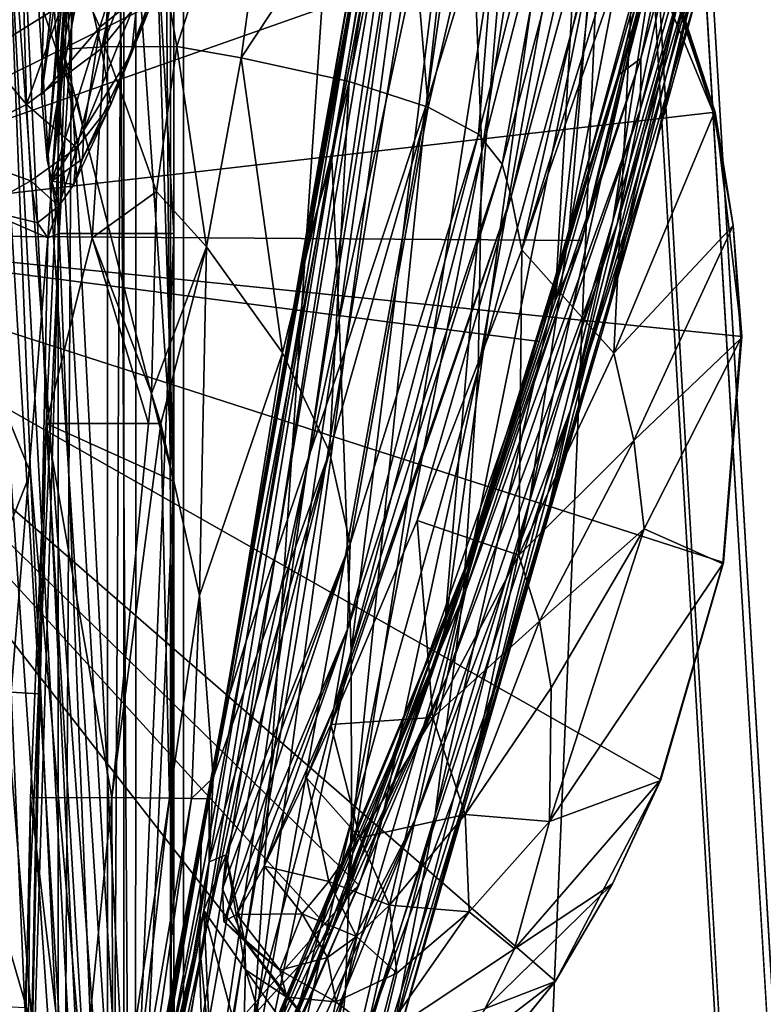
# Model space of a CAD drawing. Header units: metres. Extents: x -904 to 0, y -908 to 0.
# Tile 46 of 161: x -60 to -20, y -772 to -720. Entities that reach past the tile are written whole.
import ezdxf

# ---------------------------------------------------------------- set-up
doc = ezdxf.new("R2010")
doc.units = ezdxf.units.M

msp = doc.modelspace()

# ---------------------------------------------------------------- linework, layer by layer
at = {"layer": 'None012'}
for points in [[(-51.518902, -163.519562, 2063.059814), (-51.518902, -836.377136, 2063.059814), (-4.519207, -133.377289, 2063.059814)], [(-51.518902, -836.377136, 2063.059814), (-34.448139, -844.306091, 2063.059814), (-4.519207, -133.377289, 2063.059814)], [(-34.448139, -844.306091, 163.059708), (-51.518902, -836.377136, 163.059708), (-4.519207, -133.377289, 163.059708)], [(-4.519207, -133.377289, 163.059708), (-51.518902, -836.377136, 163.059708), (-51.518902, -163.519562, 163.059708)], [(-4.519207, -133.377289, 2063.059814), (-34.448139, -844.306091, 2063.059814), (-4.519207, -887.377258, 2063.059814)], [(-4.519207, -887.377258, 163.059708), (-34.448139, -844.306091, 163.059708), (-4.519207, -133.377289, 163.059708)], [(-51.518902, -836.377136, 163.059708), (-51.518902, -495.105316, 182.490662), (-51.518902, -163.519562, 163.059708)], [(-51.518902, -529.971802, 2043.136353), (-51.518902, -836.377136, 2063.059814), (-51.518902, -163.519562, 2063.059814)], [(-51.518902, -578.441589, 184.0103), (-51.518902, -495.105316, 182.490662), (-51.518902, -836.377136, 163.059708)], [(-51.518902, -529.971802, 2043.136353), (-51.518902, -597.166199, 2041.009888), (-51.518902, -836.377136, 2063.059814)], [(-51.518902, -661.575134, 188.995483), (-51.518902, -578.441589, 184.0103), (-51.518902, -836.377136, 163.059708)], [(-51.518902, -597.166199, 2041.009888), (-51.518902, -664.251099, 2036.626343), (-51.518902, -836.377136, 2063.059814)], [(-51.518902, -744.290833, 197.420395), (-55.83897, -681.618652, 190.718948), (-54.783512, -641.746704, 187.491394)], [(-51.518902, -661.575134, 188.995483), (-51.518902, -744.290833, 197.420395), (-54.783512, -641.746704, 187.491394)], [(-51.518902, -836.377136, 163.059708), (-51.518902, -744.290833, 197.420395), (-51.518902, -661.575134, 188.995483)], [(-57.60709, -731.150818, 2029.990601), (-51.518902, -731.150818, 2029.990601), (-55.400169, -663.634277, 2036.677002)], [(-55.400169, -663.634277, 2036.677002), (-55.578587, -697.691467, 2007.034302), (-57.60709, -731.150818, 2029.990601)], [(-51.518902, -731.150818, 2029.990601), (-51.518902, -664.251099, 2036.626343), (-55.400169, -663.634277, 2036.677002)], [(-51.518902, -836.377136, 2063.059814), (-51.518902, -664.251099, 2036.626343), (-51.518902, -731.150818, 2029.990601)], [(-33.62944, -683.46228, 1459.154785), (-38.148144, -724.344116, 1512.607178), (-30.095175, -668.518799, 1459.153564)], [(-38.148144, -724.344116, 1512.607178), (-33.535603, -709.313354, 1512.606567), (-30.095175, -668.518799, 1459.153564)], [(-76.997208, -731.187134, 1566.519531), (-88.528107, -673.957581, 1566.821411), (-20.886278, -696.225769, 1565.050171)], [(-88.527664, -673.95752, 619.824524), (-26.577866, -713.177856, 618.202332), (-77.053406, -730.96405, 619.524048)], [(-28.88731, -692.376892, 1512.584473), (-31.304676, -734.720276, 1563.336548), (-24.490536, -673.678894, 1512.541138)], [(-31.304676, -734.720276, 1563.336548), (-25.678234, -714.861511, 1563.003662), (-24.490536, -673.678894, 1512.541138)], [(-88.498238, -674.15155, 658.996399), (-77.029442, -731.059204, 659.296692), (-23.331985, -704.470459, 660.70282)], [(-57.403637, -721.380188, 194.737793), (-54.145138, -705.291626, 210.92009), (-55.83897, -681.618652, 190.718948)], [(-57.403637, -721.380188, 194.737793), (-55.83897, -681.618652, 190.718948), (-51.518902, -744.290833, 197.420395)], [(-36.986275, -696.855286, 1459.123901), (-42.440201, -737.342468, 1512.586548), (-33.62944, -683.46228, 1459.154785)], [(-42.440201, -737.342468, 1512.586548), (-38.148144, -724.344116, 1512.607178), (-33.62944, -683.46228, 1459.154785)], [(-36.068771, -704.484314, 1404.051758), (-29.308687, -689.126953, 1348.401611), (-35.193039, -726.781372, 1403.604004)], [(-29.308687, -689.126953, 1348.401611), (-29.020359, -702.678406, 1348.186768), (-35.193039, -726.781372, 1403.604004)], [(-33.535603, -709.313354, 1512.606567), (-37.204323, -752.493896, 1563.672852), (-28.88731, -692.376892, 1512.584473)], [(-37.204323, -752.493896, 1563.672852), (-31.304676, -734.720276, 1563.336548), (-28.88731, -692.376892, 1512.584473)], [(-25.678234, -714.861511, 1563.003662), (-29.892569, -731.531494, 1565.286011), (-20.708534, -693.430725, 1562.694214)], [(-29.892569, -731.531494, 1565.286011), (-20.886278, -696.225769, 1565.050171), (-20.708534, -693.430725, 1562.694214)], [(-39.215237, -703.207214, 1423.538208), (-36.884892, -693.995911, 1404.223511), (-43.142933, -727.233459, 1458.837891)], [(-43.142933, -727.233459, 1458.837891), (-36.884892, -693.995911, 1404.223511), (-42.75631, -735.71936, 1458.678223)], [(-36.884892, -693.995911, 1404.223511), (-36.068771, -704.484314, 1404.051758), (-42.75631, -735.71936, 1458.678223)], [(-19.262369, -698.522888, 894.465759), (-19.520897, -695.157715, 778.78241), (-26.793949, -724.541626, 894.239502)], [(-19.520897, -695.157715, 778.78241), (-26.764545, -721.872375, 778.500488), (-26.793949, -724.541626, 894.239502)], [(-19.520897, -695.157715, 778.78241), (-21.434231, -696.143738, 663.104126), (-26.764545, -721.872375, 778.500488)], [(-76.997208, -731.187134, 1566.519531), (-20.886278, -696.225769, 1565.050171), (-29.892569, -731.531494, 1565.286011)], [(-21.434231, -696.143738, 663.104126), (-27.96986, -722.749817, 662.703613), (-26.764545, -721.872375, 778.500488)], [(-23.331985, -704.470459, 660.70282), (-27.96986, -722.749817, 662.703613), (-21.434231, -696.143738, 663.104126)], [(-18.581131, -696.160217, 1122.283569), (-23.777691, -718.442444, 1122.279907), (-26.033506, -726.610046, 1178.83667)], [(-18.581131, -696.160217, 1122.283569), (-26.033506, -726.610046, 1178.83667), (-21.217928, -705.889404, 1178.895874)], [(-38.531601, -702.94281, 1459.096313), (-44.380733, -743.043213, 1512.568237), (-36.986275, -696.855286, 1459.123901)], [(-44.380733, -743.043213, 1512.568237), (-42.440201, -737.342468, 1512.586548), (-36.986275, -696.855286, 1459.123901)], [(-29.399622, -716.663574, 1347.94104), (-24.142555, -697.187012, 1291.984741), (-30.570456, -730.940247, 1347.664185)], [(-24.142555, -697.187012, 1291.984741), (-25.648447, -713.714783, 1291.777588), (-30.570456, -730.940247, 1347.664185)], [(-55.578587, -697.691467, 2007.034302), (-57.99292, -728.37738, 2014.920044), (-57.60709, -731.150818, 2029.990601)], [(-55.578587, -697.691467, 2007.034302), (-57.059845, -714.590942, 2005.293335), (-57.99292, -728.37738, 2014.920044)], [(-28.254837, -730.477783, 1291.547119), (-21.403553, -698.492004, 1235.492798), (-24.438828, -717.313782, 1235.355225)], [(-25.648447, -713.714783, 1291.777588), (-21.403553, -698.492004, 1235.492798), (-28.254837, -730.477783, 1291.547119)], [(-20.654509, -706.12738, 1008.789124), (-19.262369, -698.522888, 894.465759), (-28.021839, -730.638184, 1008.72583)], [(-19.262369, -698.522888, 894.465759), (-26.793949, -724.541626, 894.239502), (-28.021839, -730.638184, 1008.72583)], [(-44.039238, -728.673157, 1467.920044), (-38.795605, -698.84845, 1423.911377), (-38.556751, -699.795166, 1423.701904)], [(-44.039238, -728.673157, 1467.920044), (-43.90015, -727.775391, 1467.920044), (-38.795605, -698.84845, 1423.911377)], [(-38.795605, -698.84845, 1423.911377), (-43.90015, -727.775391, 1467.920044), (-42.299156, -718.66095, 1458.965454)], [(-44.178352, -729.571106, 1467.920044), (-38.556751, -699.795166, 1423.701904), (-38.557365, -700.985901, 1423.668579)], [(-44.178352, -729.571106, 1467.920044), (-44.039238, -728.673157, 1467.920044), (-38.556751, -699.795166, 1423.701904)], [(-44.205406, -729.745789, 1467.920044), (-38.557365, -700.985901, 1423.668579), (-38.810413, -702.180481, 1423.635254)], [(-44.205406, -729.745789, 1467.920044), (-44.178352, -729.571106, 1467.920044), (-38.557365, -700.985901, 1423.668579)], [(-26.149628, -701.7052, 511.877228), (-33.640701, -729.200989, 512.541016), (-33.083157, -732.018921, 587.658936)], [(-26.149628, -701.7052, 511.877228), (-27.549217, -702.610352, 460.318451), (-33.640701, -729.200989, 512.541016)], [(-23.630043, -701.796692, 615.846619), (-26.149628, -701.7052, 511.877228), (-33.083157, -732.018921, 587.658936)], [(-45.222408, -702.014771, 258.998566), (-54.145138, -705.291626, 210.92009), (-51.371399, -721.239075, 235.320496)], [(-51.371399, -721.239075, 235.320496), (-47.949226, -721.83783, 259.881287), (-45.222408, -702.014771, 258.998566)], [(-45.222408, -702.014771, 258.998566), (-47.949226, -721.83783, 259.881287), (-39.349033, -708.81012, 308.665802)], [(-44.307446, -730.470581, 1467.920044), (-38.810413, -702.180481, 1423.635254), (-39.215237, -703.207214, 1423.538208)], [(-44.307446, -730.470581, 1467.920044), (-44.205406, -729.745789, 1467.920044), (-38.810413, -702.180481, 1423.635254)], [(-33.083157, -732.018921, 587.658936), (-27.067425, -714.677795, 616.049927), (-23.630043, -701.796692, 615.846619)], [(-35.193039, -726.781372, 1403.604004), (-29.020359, -702.678406, 1348.186768), (-35.38895, -738.380615, 1403.328003)], [(-29.020359, -702.678406, 1348.186768), (-29.399622, -716.663574, 1347.94104), (-35.38895, -738.380615, 1403.328003)], [(-29.861811, -704.122803, 409.199371), (-34.126652, -727.471313, 461.192139), (-27.549217, -702.610352, 460.318451)], [(-27.549217, -702.610352, 460.318451), (-34.126652, -727.471313, 461.192139), (-33.640701, -729.200989, 512.541016)], [(-39.954979, -708.609924, 1459.060791), (-46.141464, -748.19281, 1512.544556), (-38.531601, -702.94281, 1459.096313)], [(-46.141464, -748.19281, 1512.544556), (-44.380733, -743.043213, 1512.568237), (-38.531601, -702.94281, 1459.096313)], [(-44.353867, -731.377563, 1467.920044), (-39.215237, -703.207214, 1423.538208), (-43.142933, -727.233459, 1458.837891)], [(-44.353867, -731.377563, 1467.920044), (-44.307446, -730.470581, 1467.920044), (-39.215237, -703.207214, 1423.538208)], [(-29.861811, -704.122803, 409.199371), (-33.794552, -706.202454, 358.617523), (-35.369102, -725.89624, 410.180298)], [(-35.369102, -725.89624, 410.180298), (-34.126652, -727.471313, 461.192139), (-29.861811, -704.122803, 409.199371)], [(-23.331985, -704.470459, 660.70282), (-77.029442, -731.059204, 659.296692), (-32.151726, -736.880066, 660.471863)], [(-42.75631, -735.71936, 1458.678223), (-36.068771, -704.484314, 1404.051758), (-42.118557, -753.309204, 1458.262085)], [(-36.068771, -704.484314, 1404.051758), (-35.193039, -726.781372, 1403.604004), (-42.118557, -753.309204, 1458.262085)], [(-23.331985, -704.470459, 660.70282), (-32.151726, -736.880066, 660.471863), (-27.96986, -722.749817, 662.703613)], [(-57.403637, -721.380188, 194.737793), (-55.182976, -721.250732, 210.92009), (-54.145138, -705.291626, 210.92009)], [(-54.145138, -705.291626, 210.92009), (-55.182976, -721.250732, 210.92009), (-51.371399, -721.239075, 235.320496)], [(-21.217928, -705.889404, 1178.895874), (-26.033506, -726.610046, 1178.83667), (-28.771908, -736.210815, 1235.203735)], [(-21.217928, -705.889404, 1178.895874), (-28.771908, -736.210815, 1235.203735), (-24.438828, -717.313782, 1235.355225)], [(-38.037949, -724.447815, 359.575378), (-33.794552, -706.202454, 358.617523), (-39.349033, -708.81012, 308.665802)], [(-33.794552, -706.202454, 358.617523), (-38.037949, -724.447815, 359.575378), (-35.369102, -725.89624, 410.180298)], [(-23.777691, -718.442444, 1122.279907), (-20.654509, -706.12738, 1008.789124), (-30.516544, -740.563293, 1122.275757)], [(-20.654509, -706.12738, 1008.789124), (-28.021839, -730.638184, 1008.72583), (-30.516544, -740.563293, 1122.275757)], [(-39.349033, -708.81012, 308.665802), (-47.949226, -721.83783, 259.881287), (-42.226002, -723.100098, 309.453125)], [(-41.233089, -713.845764, 1459.01709), (-47.692192, -752.776917, 1512.515503), (-39.954979, -708.609924, 1459.060791)], [(-39.954979, -708.609924, 1459.060791), (-47.692192, -752.776917, 1512.515503), (-46.141464, -748.19281, 1512.544556)], [(-38.037949, -724.447815, 359.575378), (-39.349033, -708.81012, 308.665802), (-42.226002, -723.100098, 309.453125)], [(-38.148144, -724.344116, 1512.607178), (-42.403435, -766.37677, 1563.961304), (-33.535603, -709.313354, 1512.606567)], [(-42.403435, -766.37677, 1563.961304), (-37.204323, -752.493896, 1563.672852), (-33.535603, -709.313354, 1512.606567)], [(-53.829269, -713.966919, 1811.826294), (-55.360832, -721.352478, 1862.026611), (-51.458565, -711.302734, 1811.033813)], [(-51.458565, -711.302734, 1811.033813), (-55.360832, -721.352478, 1862.026611), (-52.340107, -717.587769, 1860.611694)], [(-26.577866, -713.177856, 618.202332), (-22.823589, -724.715698, 618.104004), (-77.053406, -730.96405, 619.524048)], [(-62.731968, -720.253479, 1814.156494), (-59.491554, -718.46582, 1813.386963), (-63.994419, -713.131104, 1762.505005)], [(-52.340107, -717.587769, 1860.611694), (-53.764977, -721.612, 1910.543823), (-50.386955, -713.189941, 1859.168823)], [(-50.386955, -713.189941, 1859.168823), (-53.764977, -721.612, 1910.543823), (-53.442028, -718.605469, 1909.440796)], [(-22.823589, -724.715698, 618.104004), (-26.577866, -713.177856, 618.202332), (-26.664059, -713.441772, 617.823425)], [(-30.570456, -730.940247, 1347.664185), (-25.648447, -713.714783, 1291.777588), (-32.66737, -745.377441, 1347.356445)], [(-25.648447, -713.714783, 1291.777588), (-28.254837, -730.477783, 1291.547119), (-32.66737, -745.377441, 1347.356445)], [(-22.895184, -724.810303, 617.819153), (-26.664059, -713.441772, 617.823425), (-27.067425, -714.677795, 616.049927)], [(-22.823589, -724.715698, 618.104004), (-26.664059, -713.441772, 617.823425), (-22.895184, -724.810303, 617.819153)], [(-58.433868, -719.361328, 1951.508789), (-58.54557, -723.802734, 1977.68103), (-57.457684, -714.024414, 1952.063965)], [(-57.457684, -714.024414, 1952.063965), (-58.54557, -723.802734, 1977.68103), (-57.214081, -714.495117, 1978.686646)], [(-53.829269, -713.966919, 1811.826294), (-56.515072, -716.362915, 1812.610352), (-55.360832, -721.352478, 1862.026611)], [(-42.299156, -718.66095, 1458.965454), (-48.948143, -756.808167, 1512.481201), (-41.233089, -713.845764, 1459.01709)], [(-41.233089, -713.845764, 1459.01709), (-48.948143, -756.808167, 1512.481201), (-47.692192, -752.776917, 1512.515503)], [(-58.54557, -723.802734, 1977.68103), (-58.235283, -727.247131, 2004.019043), (-57.214081, -714.495117, 1978.686646)], [(-57.214081, -714.495117, 1978.686646), (-58.235283, -727.247131, 2004.019043), (-57.059845, -714.590942, 2005.293335)], [(-57.059845, -714.590942, 2005.293335), (-58.235283, -727.247131, 2004.019043), (-57.99292, -728.37738, 2014.920044)], [(-27.067425, -714.677795, 616.049927), (-33.083157, -732.018921, 587.658936), (-28.207584, -737.50769, 591.697083)], [(-22.895184, -724.810303, 617.819153), (-27.067425, -714.677795, 616.049927), (-28.207584, -737.50769, 591.697083)], [(-29.892569, -731.531494, 1565.286011), (-25.678234, -714.861511, 1563.003662), (-31.304676, -734.720276, 1563.336548)], [(-56.49683, -717.849731, 1933.832886), (-53.926888, -715.437866, 1908.31665), (-55.445381, -720.20459, 1934.729492)], [(-55.445381, -720.20459, 1934.729492), (-53.926888, -715.437866, 1908.31665), (-53.442028, -718.605469, 1909.440796)], [(-59.325039, -724.314514, 1863.41687), (-56.515072, -716.362915, 1812.610352), (-59.491554, -718.46582, 1813.386963)], [(-56.515072, -716.362915, 1812.610352), (-59.325039, -724.314514, 1863.41687), (-55.360832, -721.352478, 1862.026611)], [(-35.38895, -738.380615, 1403.328003), (-29.399622, -716.663574, 1347.94104), (-36.167118, -750.144226, 1403.017212)], [(-29.399622, -716.663574, 1347.94104), (-30.570456, -730.940247, 1347.664185), (-36.167118, -750.144226, 1403.017212)], [(-32.002575, -747.283875, 1291.293457), (-28.254837, -730.477783, 1291.547119), (-24.438828, -717.313782, 1235.355225)], [(-24.438828, -717.313782, 1235.355225), (-28.771908, -736.210815, 1235.203735), (-32.002575, -747.283875, 1291.293457)], [(-57.38763, -722.475403, 1960.707153), (-58.433868, -719.361328, 1951.508789), (-56.49683, -717.849731, 1933.832886)], [(-57.38763, -722.475403, 1960.707153), (-56.49683, -717.849731, 1933.832886), (-55.445381, -720.20459, 1934.729492)], [(-55.360832, -721.352478, 1862.026611), (-54.860771, -724.32251, 1911.626465), (-52.340107, -717.587769, 1860.611694)], [(-52.340107, -717.587769, 1860.611694), (-54.860771, -724.32251, 1911.626465), (-53.764977, -721.612, 1910.543823)], [(-62.731968, -720.253479, 1814.156494), (-59.325039, -724.314514, 1863.41687), (-59.491554, -718.46582, 1813.386963)], [(-23.777691, -718.442444, 1122.279907), (-30.516544, -740.563293, 1122.275757), (-26.033506, -726.610046, 1178.83667)], [(-53.764977, -721.612, 1910.543823), (-56.301331, -725.675842, 1961.934692), (-53.442028, -718.605469, 1909.440796)], [(-53.442028, -718.605469, 1909.440796), (-56.301331, -725.675842, 1961.934692), (-55.445381, -720.20459, 1934.729492)], [(-43.90015, -727.775391, 1467.920044), (-48.948143, -756.808167, 1512.481201), (-42.299156, -718.66095, 1458.965454)], [(-58.54557, -723.802734, 1977.68103), (-58.433868, -719.361328, 1951.508789), (-57.38763, -722.475403, 1960.707153)], [(-62.731968, -720.253479, 1814.156494), (-63.9198, -726.630066, 1868.650635), (-59.325039, -724.314514, 1863.41687)], [(-55.445381, -720.20459, 1934.729492), (-56.640629, -724.08136, 1961.326172), (-57.38763, -722.475403, 1960.707153)], [(-56.301331, -725.675842, 1961.934692), (-56.640629, -724.08136, 1961.326172), (-55.445381, -720.20459, 1934.729492)], [(-55.360832, -721.352478, 1862.026611), (-59.325039, -724.314514, 1863.41687), (-56.668278, -726.610962, 1912.690674)], [(-58.293789, -741.228821, 197.045486), (-55.857307, -731.377563, 210.92009), (-57.403637, -721.380188, 194.737793)], [(-51.518902, -744.290833, 197.420395), (-58.293789, -741.228821, 197.045486), (-57.403637, -721.380188, 194.737793)], [(-55.857307, -731.377563, 210.92009), (-55.182976, -721.250732, 210.92009), (-57.403637, -721.380188, 194.737793)], [(-55.360832, -721.352478, 1862.026611), (-56.668278, -726.610962, 1912.690674), (-54.860771, -724.32251, 1911.626465)], [(-56.36594, -727.189758, 1962.532471), (-56.301331, -725.675842, 1961.934692), (-53.764977, -721.612, 1910.543823)], [(-54.860771, -724.32251, 1911.626465), (-56.36594, -727.189758, 1962.532471), (-53.764977, -721.612, 1910.543823)], [(-55.182976, -721.250732, 210.92009), (-55.857307, -731.377563, 210.92009), (-52.433849, -728.928162, 235.594666)], [(-51.371399, -721.239075, 235.320496), (-55.182976, -721.250732, 210.92009), (-52.433849, -728.928162, 235.594666)], [(-52.433849, -728.928162, 235.594666), (-49.796844, -731.868591, 260.392914), (-51.371399, -721.239075, 235.320496)], [(-49.796844, -731.868591, 260.392914), (-47.949226, -721.83783, 259.881287), (-51.371399, -721.239075, 235.320496)], [(-47.949226, -721.83783, 259.881287), (-49.796844, -731.868591, 260.392914), (-45.75605, -737.480286, 310.319244)], [(-47.949226, -721.83783, 259.881287), (-45.75605, -737.480286, 310.319244), (-42.226002, -723.100098, 309.453125)], [(-26.793949, -724.541626, 894.239502), (-26.764545, -721.872375, 778.500488), (-36.043053, -750.065002, 893.994568)], [(-26.764545, -721.872375, 778.500488), (-35.719692, -748.137146, 778.19519), (-36.043053, -750.065002, 893.994568)], [(-26.764545, -721.872375, 778.500488), (-27.96986, -722.749817, 662.703613), (-35.719692, -748.137146, 778.19519)], [(-58.235283, -727.247131, 2004.019043), (-58.54557, -723.802734, 1977.68103), (-57.38763, -722.475403, 1960.707153)], [(-57.38763, -722.475403, 1960.707153), (-57.99292, -728.37738, 2014.920044), (-58.235283, -727.247131, 2004.019043)], [(-56.640629, -724.08136, 1961.326172), (-57.99292, -728.37738, 2014.920044), (-57.38763, -722.475403, 1960.707153)], [(-42.226002, -723.100098, 309.453125), (-45.75605, -737.480286, 310.319244), (-43.266453, -742.725403, 360.628571)], [(-43.266453, -742.725403, 360.628571), (-38.037949, -724.447815, 359.575378), (-42.226002, -723.100098, 309.453125)], [(-27.96986, -722.749817, 662.703613), (-36.128426, -749.013123, 662.231018), (-35.719692, -748.137146, 778.19519)], [(-32.151726, -736.880066, 660.471863), (-36.128426, -749.013123, 662.231018), (-27.96986, -722.749817, 662.703613)], [(-56.301331, -725.675842, 1961.934692), (-57.99292, -728.37738, 2014.920044), (-56.640629, -724.08136, 1961.326172)], [(-77.053406, -730.96405, 619.524048), (-22.823589, -724.715698, 618.104004), (-21.415346, -736.621765, 618.067139)], [(-63.9198, -726.630066, 1868.650635), (-59.104771, -728.364319, 1913.738281), (-59.325039, -724.314514, 1863.41687)], [(-59.325039, -724.314514, 1863.41687), (-59.104771, -728.364319, 1913.738281), (-56.668278, -726.610962, 1912.690674)], [(-56.668278, -726.610962, 1912.690674), (-56.816967, -728.555664, 1963.120239), (-54.860771, -724.32251, 1911.626465)], [(-54.860771, -724.32251, 1911.626465), (-56.816967, -728.555664, 1963.120239), (-56.36594, -727.189758, 1962.532471)], [(-42.440201, -737.342468, 1512.586548), (-48.161568, -780.30249, 1564.273438), (-38.148144, -724.344116, 1512.607178)], [(-48.161568, -780.30249, 1564.273438), (-42.403435, -766.37677, 1563.961304), (-38.148144, -724.344116, 1512.607178)], [(-38.037949, -724.447815, 359.575378), (-43.266453, -742.725403, 360.628571), (-42.184574, -747.606567, 411.25824)], [(-35.369102, -725.89624, 410.180298), (-38.037949, -724.447815, 359.575378), (-42.184574, -747.606567, 411.25824)], [(-28.021839, -730.638184, 1008.72583), (-26.793949, -724.541626, 894.239502), (-37.030994, -754.654114, 1008.65741)], [(-26.793949, -724.541626, 894.239502), (-36.043053, -750.065002, 893.994568), (-37.030994, -754.654114, 1008.65741)], [(-21.880964, -730.727539, 617.813843), (-22.823589, -724.715698, 618.104004), (-22.895184, -724.810303, 617.819153)], [(-21.415346, -736.621765, 618.067139), (-22.823589, -724.715698, 618.104004), (-21.880964, -730.727539, 617.813843)], [(-22.895184, -724.810303, 617.819153), (-28.207584, -737.50769, 591.697083), (-21.880964, -730.727539, 617.813843)], [(-57.99292, -728.37738, 2014.920044), (-56.301331, -725.675842, 1961.934692), (-56.36594, -727.189758, 1962.532471)], [(-42.184574, -747.606567, 411.25824), (-42.3181, -752.13501, 462.151733), (-35.369102, -725.89624, 410.180298)], [(-42.3181, -752.13501, 462.151733), (-34.126652, -727.471313, 461.192139), (-35.369102, -725.89624, 410.180298)], [(-63.9198, -726.630066, 1868.650635), (-61.766499, -729.845825, 1922.515991), (-59.104771, -728.364319, 1913.738281)], [(-59.104771, -728.364319, 1913.738281), (-57.623852, -729.710571, 1963.698608), (-56.668278, -726.610962, 1912.690674)], [(-56.668278, -726.610962, 1912.690674), (-57.623852, -729.710571, 1963.698608), (-56.816967, -728.555664, 1963.120239)], [(-42.118557, -753.309204, 1458.262085), (-35.193039, -726.781372, 1403.604004), (-42.099602, -762.271667, 1458.005737)], [(-35.193039, -726.781372, 1403.604004), (-35.38895, -738.380615, 1403.328003), (-42.099602, -762.271667, 1458.005737)], [(-26.033506, -726.610046, 1178.83667), (-30.516544, -740.563293, 1122.275757), (-34.397087, -754.94989, 1235.038208)], [(-26.033506, -726.610046, 1178.83667), (-34.397087, -754.94989, 1235.038208), (-28.771908, -736.210815, 1235.203735)], [(-56.816967, -728.555664, 1963.120239), (-57.99292, -728.37738, 2014.920044), (-56.36594, -727.189758, 1962.532471)], [(-50.06657, -763.456238, 1512.396606), (-43.142933, -727.233459, 1458.837891), (-50.159603, -769.724976, 1512.290527)], [(-43.142933, -727.233459, 1458.837891), (-42.75631, -735.71936, 1458.678223), (-50.159603, -769.724976, 1512.290527)], [(-44.353867, -731.377563, 1467.920044), (-43.142933, -727.233459, 1458.837891), (-50.06657, -763.456238, 1512.396606)], [(-43.90015, -727.775391, 1467.920044), (-44.039238, -728.673157, 1467.920044), (-48.948143, -756.808167, 1512.481201)], [(-34.126652, -727.471313, 461.192139), (-43.040825, -756.325439, 513.269653), (-33.640701, -729.200989, 512.541016)], [(-34.126652, -727.471313, 461.192139), (-42.3181, -752.13501, 462.151733), (-43.040825, -756.325439, 513.269653)], [(-61.766499, -729.845825, 1922.515991), (-58.745232, -730.597961, 1964.268799), (-59.104771, -728.364319, 1913.738281)], [(-59.104771, -728.364319, 1913.738281), (-58.745232, -730.597961, 1964.268799), (-57.623852, -729.710571, 1963.698608)], [(-57.60709, -731.150818, 2029.990601), (-57.99292, -728.37738, 2014.920044), (-58.197758, -731.377319, 2014.920044)], [(-57.623852, -729.710571, 1963.698608), (-58.197758, -731.377319, 2014.920044), (-57.99292, -728.37738, 2014.920044)], [(-57.623852, -729.710571, 1963.698608), (-57.99292, -728.37738, 2014.920044), (-56.816967, -728.555664, 1963.120239)], [(-52.433849, -728.928162, 235.594666), (-55.857307, -731.377563, 210.92009), (-52.709721, -739.642578, 249.075043)], [(-52.433849, -728.928162, 235.594666), (-52.709721, -739.642578, 249.075043), (-49.796844, -731.868591, 260.392914)], [(-44.039238, -728.673157, 1467.920044), (-50.06657, -763.456238, 1512.396606), (-48.948143, -756.808167, 1512.481201)], [(-44.039238, -728.673157, 1467.920044), (-44.178352, -729.571106, 1467.920044), (-50.06657, -763.456238, 1512.396606)], [(-33.640701, -729.200989, 512.541016), (-43.209621, -757.200012, 524.541809), (-38.620548, -746.376648, 556.881104)], [(-33.640701, -729.200989, 512.541016), (-43.040825, -756.325439, 513.269653), (-43.209621, -757.200012, 524.541809)], [(-33.083157, -732.018921, 587.658936), (-33.640701, -729.200989, 512.541016), (-38.620548, -746.376648, 556.881104)], [(-58.197758, -731.377319, 2014.920044), (-61.766499, -729.845825, 1922.515991), (-60.141026, -755.483398, 1973.981445)], [(-61.766499, -729.845825, 1922.515991), (-58.197758, -731.377319, 2014.920044), (-58.745232, -730.597961, 1964.268799)], [(-58.745232, -730.597961, 1964.268799), (-58.197758, -731.377319, 2014.920044), (-57.623852, -729.710571, 1963.698608)], [(-44.178352, -729.571106, 1467.920044), (-44.205406, -729.745789, 1467.920044), (-50.06657, -763.456238, 1512.396606)], [(-50.06657, -763.456238, 1512.396606), (-44.205406, -729.745789, 1467.920044), (-44.307446, -730.470581, 1467.920044)], [(-44.307446, -730.470581, 1467.920044), (-44.353867, -731.377563, 1467.920044), (-50.06657, -763.456238, 1512.396606)], [(-35.726746, -759.825867, 1347.017578), (-28.254837, -730.477783, 1291.547119), (-32.002575, -747.283875, 1291.293457)], [(-32.66737, -745.377441, 1347.356445), (-28.254837, -730.477783, 1291.547119), (-35.726746, -759.825867, 1347.017578)], [(-60.147358, -786.601135, 619.08136), (-77.053406, -730.96405, 619.524048), (-38.850876, -780.125, 618.523682)], [(-77.053406, -730.96405, 619.524048), (-31.284773, -770.797302, 618.325562), (-38.850876, -780.125, 618.523682)], [(-21.415346, -736.621765, 618.067139), (-22.387112, -748.602905, 618.09259), (-77.053406, -730.96405, 619.524048)], [(-22.387112, -748.602905, 618.09259), (-25.713488, -760.130737, 618.179688), (-77.053406, -730.96405, 619.524048)], [(-77.053406, -730.96405, 619.524048), (-25.713488, -760.130737, 618.179688), (-31.284773, -770.797302, 618.325562)], [(-30.516544, -740.563293, 1122.275757), (-28.021839, -730.638184, 1008.72583), (-38.738796, -762.229858, 1122.27124)], [(-28.021839, -730.638184, 1008.72583), (-37.030994, -754.654114, 1008.65741), (-38.738796, -762.229858, 1122.27124)], [(-36.167118, -750.144226, 1403.017212), (-30.570456, -730.940247, 1347.664185), (-37.67421, -761.990906, 1402.671875)], [(-30.570456, -730.940247, 1347.664185), (-32.66737, -745.377441, 1347.356445), (-37.67421, -761.990906, 1402.671875)], [(-21.880964, -730.727539, 617.813843), (-28.207584, -737.50769, 591.697083), (-27.140871, -742.131897, 590.671021)], [(-21.462463, -736.716248, 617.808533), (-21.880964, -730.727539, 617.813843), (-27.140871, -742.131897, 590.671021)], [(-21.462463, -736.716248, 617.808533), (-21.415346, -736.621765, 618.067139), (-21.880964, -730.727539, 617.813843)], [(-77.029442, -731.059204, 659.296692), (-43.17659, -768.136292, 660.183167), (-32.151726, -736.880066, 660.471863)], [(-77.029442, -731.059204, 659.296692), (-60.147358, -786.601135, 659.73877), (-43.17659, -768.136292, 660.183167)], [(-60.147358, -786.601135, 1566.078247), (-76.997208, -731.187134, 1566.519531), (-41.721039, -765.720886, 1565.595703)], [(-41.721039, -765.720886, 1565.595703), (-76.997208, -731.187134, 1566.519531), (-29.892569, -731.531494, 1565.286011)], [(-60.141026, -755.483398, 1973.981445), (-58.697273, -755.561157, 2027.002075), (-58.197758, -731.377319, 2014.920044)], [(-54.639091, -806.179321, 2019.829834), (-57.60709, -731.150818, 2029.990601), (-59.368553, -788.836304, 2022.436035)], [(-57.60709, -731.150818, 2029.990601), (-58.697273, -755.561157, 2027.002075), (-59.368553, -788.836304, 2022.436035)], [(-58.697273, -755.561157, 2027.002075), (-57.60709, -731.150818, 2029.990601), (-58.197758, -731.377319, 2014.920044)], [(-52.857693, -741.22699, 249.253937), (-55.857307, -731.377563, 210.92009), (-58.293789, -741.228821, 197.045486)], [(-51.518902, -731.150818, 2029.990601), (-57.60709, -731.150818, 2029.990601), (-54.639091, -806.179321, 2019.829834)], [(-52.709721, -739.642578, 249.075043), (-55.857307, -731.377563, 210.92009), (-52.857693, -741.22699, 249.253937)], [(-51.857319, -826.377136, 2016.598511), (-51.518902, -731.150818, 2029.990601), (-54.639091, -806.179321, 2019.829834)], [(-51.518902, -731.150818, 2029.990601), (-51.857319, -826.377136, 2016.598511), (-51.518902, -836.377136, 2063.059814)], [(-41.721039, -765.720886, 1565.595703), (-29.892569, -731.531494, 1565.286011), (-31.304676, -734.720276, 1563.336548)], [(-52.709721, -739.642578, 249.075043), (-52.218239, -741.237061, 256.724335), (-49.796844, -731.868591, 260.392914)], [(-49.796844, -731.868591, 260.392914), (-52.218239, -741.237061, 256.724335), (-50.157604, -750.358276, 302.56488)], [(-49.796844, -731.868591, 260.392914), (-50.157604, -750.358276, 302.56488), (-45.75605, -737.480286, 310.319244)], [(-33.083157, -732.018921, 587.658936), (-38.620548, -746.376648, 556.881104), (-33.228043, -748.209961, 565.364502)], [(-28.207584, -737.50769, 591.697083), (-33.083157, -732.018921, 587.658936), (-33.228043, -748.209961, 565.364502)], [(-31.304676, -734.720276, 1563.336548), (-37.204323, -752.493896, 1563.672852), (-41.721039, -765.720886, 1565.595703)], [(-50.159603, -769.724976, 1512.290527), (-42.75631, -735.71936, 1458.678223), (-49.775978, -782.145752, 1512.014526)], [(-42.75631, -735.71936, 1458.678223), (-42.118557, -753.309204, 1458.262085), (-49.775978, -782.145752, 1512.014526)], [(-28.771908, -736.210815, 1235.203735), (-34.397087, -754.94989, 1235.038208), (-32.002575, -747.283875, 1291.293457)], [(-21.462463, -736.716248, 617.808533), (-27.140871, -742.131897, 590.671021), (-26.595423, -746.818665, 589.644958)], [(-22.429913, -748.668579, 617.797913), (-21.462463, -736.716248, 617.808533), (-26.595423, -746.818665, 589.644958)], [(-22.429913, -748.668579, 617.797913), (-22.387112, -748.602905, 618.09259), (-21.462463, -736.716248, 617.808533)], [(-22.387112, -748.602905, 618.09259), (-21.415346, -736.621765, 618.067139), (-21.462463, -736.716248, 617.808533)], [(-32.151726, -736.880066, 660.471863), (-43.17659, -768.136292, 660.183167), (-36.128426, -749.013123, 662.231018)], [(-44.380733, -743.043213, 1512.568237), (-50.618698, -785.863831, 1564.404785), (-42.440201, -737.342468, 1512.586548)], [(-50.618698, -785.863831, 1564.404785), (-48.161568, -780.30249, 1564.273438), (-42.440201, -737.342468, 1512.586548)], [(-50.157604, -750.358276, 302.56488), (-49.437557, -760.029907, 355.829773), (-45.75605, -737.480286, 310.319244)], [(-45.75605, -737.480286, 310.319244), (-49.437557, -760.029907, 355.829773), (-43.266453, -742.725403, 360.628571)], [(-27.140871, -742.131897, 590.671021), (-28.207584, -737.50769, 591.697083), (-33.228043, -748.209961, 565.364502)], [(-42.099602, -762.271667, 1458.005737), (-35.38895, -738.380615, 1403.328003), (-42.428387, -771.265564, 1457.717163)], [(-35.38895, -738.380615, 1403.328003), (-36.167118, -750.144226, 1403.017212), (-42.428387, -771.265564, 1457.717163)], [(-52.218239, -741.237061, 256.724335), (-52.709721, -739.642578, 249.075043), (-52.857693, -741.22699, 249.253937)], [(-30.516544, -740.563293, 1122.275757), (-41.262756, -773.305237, 1234.858765), (-34.397087, -754.94989, 1235.038208)], [(-30.516544, -740.563293, 1122.275757), (-38.738796, -762.229858, 1122.27124), (-41.262756, -773.305237, 1234.858765)], [(-54.391674, -807.381042, 206.19664), (-59.369106, -788.834717, 203.403824), (-58.293789, -741.228821, 197.045486)], [(-59.369106, -788.834717, 203.403824), (-59.118362, -761.075378, 199.554916), (-58.293789, -741.228821, 197.045486)], [(-58.293789, -741.228821, 197.045486), (-59.118362, -761.075378, 199.554916), (-54.814293, -761.069214, 251.522186)], [(-54.814293, -761.069214, 251.522186), (-52.857693, -741.22699, 249.253937), (-58.293789, -741.228821, 197.045486)], [(-54.391674, -807.381042, 206.19664), (-58.293789, -741.228821, 197.045486), (-51.518902, -744.290833, 197.420395)], [(-52.218239, -741.237061, 256.724335), (-52.857693, -741.22699, 249.253937), (-54.814293, -761.069214, 251.522186)], [(-51.752598, -761.100952, 303.663177), (-52.218239, -741.237061, 256.724335), (-54.814293, -761.069214, 251.522186)], [(-50.157604, -750.358276, 302.56488), (-52.218239, -741.237061, 256.724335), (-51.752598, -761.100952, 303.663177)], [(-27.140871, -742.131897, 590.671021), (-33.228043, -748.209961, 565.364502), (-32.148499, -751.70697, 563.910645)], [(-26.595423, -746.818665, 589.644958), (-27.140871, -742.131897, 590.671021), (-32.148499, -751.70697, 563.910645)], [(-49.437557, -760.029907, 355.829773), (-49.64748, -764.479431, 382.370331), (-43.266453, -742.725403, 360.628571)], [(-43.266453, -742.725403, 360.628571), (-49.64748, -764.479431, 382.370331), (-48.754234, -764.107483, 399.004181)], [(-43.266453, -742.725403, 360.628571), (-48.754234, -764.107483, 399.004181), (-42.184574, -747.606567, 411.25824)], [(-46.141464, -748.19281, 1512.544556), (-52.788399, -790.608582, 1564.519897), (-44.380733, -743.043213, 1512.568237)], [(-52.788399, -790.608582, 1564.519897), (-50.618698, -785.863831, 1564.404785), (-44.380733, -743.043213, 1512.568237)], [(-51.518902, -826.377136, 209.241592), (-54.391674, -807.381042, 206.19664), (-51.518902, -744.290833, 197.420395)], [(-51.518902, -826.377136, 209.241592), (-51.518902, -744.290833, 197.420395), (-51.518902, -836.377136, 163.059708)], [(-37.67421, -761.990906, 1402.671875), (-32.66737, -745.377441, 1347.356445), (-39.942478, -773.817383, 1402.291626)], [(-32.66737, -745.377441, 1347.356445), (-35.726746, -759.825867, 1347.017578), (-39.942478, -773.817383, 1402.291626)], [(-38.620548, -746.376648, 556.881104), (-43.209621, -757.200012, 524.541809), (-37.786278, -756.8172, 538.797058)], [(-33.228043, -748.209961, 565.364502), (-38.620548, -746.376648, 556.881104), (-37.786278, -756.8172, 538.797058)], [(-26.595423, -746.818665, 589.644958), (-32.148499, -751.70697, 563.910645), (-31.515762, -755.257629, 562.456726)], [(-22.429913, -748.668579, 617.797913), (-26.595423, -746.818665, 589.644958), (-31.603685, -762.340027, 559.548889)], [(-31.603685, -762.340027, 559.548889), (-26.595423, -746.818665, 589.644958), (-31.515762, -755.257629, 562.456726)], [(-48.754234, -764.107483, 399.004181), (-48.942719, -765.902832, 412.351929), (-42.184574, -747.606567, 411.25824)], [(-42.184574, -747.606567, 411.25824), (-48.942719, -765.902832, 412.351929), (-48.871204, -767.647949, 437.553009)], [(-42.184574, -747.606567, 411.25824), (-48.871204, -767.647949, 437.553009), (-42.3181, -752.13501, 462.151733)], [(-39.739635, -774.133057, 1346.647705), (-35.726746, -759.825867, 1347.017578), (-32.002575, -747.283875, 1291.293457)], [(-34.397087, -754.94989, 1235.038208), (-39.739635, -774.133057, 1346.647705), (-32.002575, -747.283875, 1291.293457)], [(-47.692192, -752.776917, 1512.515503), (-54.719929, -794.711975, 1564.621704), (-46.141464, -748.19281, 1512.544556)], [(-54.719929, -794.711975, 1564.621704), (-52.788399, -790.608582, 1564.519897), (-46.141464, -748.19281, 1512.544556)], [(-36.043053, -750.065002, 893.994568), (-35.719692, -748.137146, 778.19519), (-46.869392, -774.721619, 893.730957)], [(-35.719692, -748.137146, 778.19519), (-46.240086, -773.548706, 777.866516), (-46.869392, -774.721619, 893.730957)], [(-35.719692, -748.137146, 778.19519), (-36.128426, -749.013123, 662.231018), (-46.240086, -773.548706, 777.866516)], [(-32.148499, -751.70697, 563.910645), (-33.228043, -748.209961, 565.364502), (-37.786278, -756.8172, 538.797058)], [(-25.757872, -760.188782, 617.787292), (-22.429913, -748.668579, 617.797913), (-31.603685, -762.340027, 559.548889)], [(-25.713488, -760.130737, 618.179688), (-22.387112, -748.602905, 618.09259), (-25.757872, -760.188782, 617.787292)], [(-22.387112, -748.602905, 618.09259), (-22.429913, -748.668579, 617.797913), (-25.757872, -760.188782, 617.787292)], [(-36.128426, -749.013123, 662.231018), (-45.699844, -774.359009, 661.700562), (-46.240086, -773.548706, 777.866516)], [(-43.17659, -768.136292, 660.183167), (-45.699844, -774.359009, 661.700562), (-36.128426, -749.013123, 662.231018)], [(-37.030994, -754.654114, 1008.65741), (-36.043053, -750.065002, 893.994568), (-47.202351, -776.02948, 951.293335)], [(-36.043053, -750.065002, 893.994568), (-46.869392, -774.721619, 893.730957), (-47.202351, -776.02948, 951.293335)], [(-42.428387, -771.265564, 1457.717163), (-36.167118, -750.144226, 1403.017212), (-43.266304, -780.262939, 1457.396484)], [(-36.167118, -750.144226, 1403.017212), (-37.67421, -761.990906, 1402.671875), (-43.266304, -780.262939, 1457.396484)], [(-50.580025, -761.11676, 329.784302), (-50.157604, -750.358276, 302.56488), (-51.752598, -761.100952, 303.663177)], [(-49.437557, -760.029907, 355.829773), (-50.157604, -750.358276, 302.56488), (-50.580025, -761.11676, 329.784302)], [(-32.148499, -751.70697, 563.910645), (-37.786278, -756.8172, 538.797058), (-36.080875, -761.959167, 535.995789)], [(-31.515762, -755.257629, 562.456726), (-32.148499, -751.70697, 563.910645), (-36.080875, -761.959167, 535.995789)], [(-48.871204, -767.647949, 437.553009), (-48.177635, -767.267151, 462.802124), (-42.3181, -752.13501, 462.151733)], [(-42.3181, -752.13501, 462.151733), (-48.177635, -767.267151, 462.802124), (-46.743496, -764.715271, 488.272614)], [(-42.3181, -752.13501, 462.151733), (-46.743496, -764.715271, 488.272614), (-43.040825, -756.325439, 513.269653)], [(-48.948143, -756.808167, 1512.481201), (-56.187828, -797.931396, 1564.700195), (-47.692192, -752.776917, 1512.515503)], [(-56.187828, -797.931396, 1564.700195), (-54.719929, -794.711975, 1564.621704), (-47.692192, -752.776917, 1512.515503)], [(-37.204323, -752.493896, 1563.672852), (-42.403435, -766.37677, 1563.961304), (-41.721039, -765.720886, 1565.595703)], [(-49.775978, -782.145752, 1512.014526), (-42.118557, -753.309204, 1458.262085), (-49.512054, -788.228088, 1511.844482)], [(-42.118557, -753.309204, 1458.262085), (-42.099602, -762.271667, 1458.005737), (-49.512054, -788.228088, 1511.844482)], [(-38.738796, -762.229858, 1122.27124), (-37.030994, -754.654114, 1008.65741), (-47.924232, -780.20752, 1065.581543)], [(-37.030994, -754.654114, 1008.65741), (-47.551991, -777.846741, 1008.583862), (-47.924232, -780.20752, 1065.581543)], [(-47.551991, -777.846741, 1008.583862), (-37.030994, -754.654114, 1008.65741), (-47.202351, -776.02948, 951.293335)], [(-34.397087, -754.94989, 1235.038208), (-41.262756, -773.305237, 1234.858765), (-44.664509, -788.152039, 1346.246948)], [(-44.664509, -788.152039, 1346.246948), (-39.739635, -774.133057, 1346.647705), (-34.397087, -754.94989, 1235.038208)], [(-60.41288, -772.156982, 1972.321899), (-59.42276, -772.208191, 2024.78894), (-60.141026, -755.483398, 1973.981445)], [(-59.42276, -772.208191, 2024.78894), (-58.697273, -755.561157, 2027.002075), (-60.141026, -755.483398, 1973.981445)], [(-59.368553, -788.836304, 2022.436035), (-58.697273, -755.561157, 2027.002075), (-59.42276, -772.208191, 2024.78894)], [(-31.515762, -755.257629, 562.456726), (-36.080875, -761.959167, 535.995789), (-31.603685, -762.340027, 559.548889)], [(-46.743496, -764.715271, 488.272614), (-44.482899, -760.014526, 513.374939), (-43.040825, -756.325439, 513.269653)], [(-43.040825, -756.325439, 513.269653), (-44.482899, -760.014526, 513.374939), (-43.209621, -757.200012, 524.541809)], [(-56.63446, -797.778381, 1558.626709), (-56.434204, -798.56604, 1564.714233), (-48.948143, -756.808167, 1512.481201)], [(-48.948143, -756.808167, 1512.481201), (-50.06657, -763.456238, 1512.396606), (-56.63446, -797.778381, 1558.626709)], [(-56.434204, -798.56604, 1564.714233), (-56.187828, -797.931396, 1564.700195), (-48.948143, -756.808167, 1512.481201)], [(-37.786278, -756.8172, 538.797058), (-43.209621, -757.200012, 524.541809), (-41.670536, -763.201599, 511.794922)], [(-36.080875, -761.959167, 535.995789), (-37.786278, -756.8172, 538.797058), (-41.670536, -763.201599, 511.794922)], [(-41.670536, -763.201599, 511.794922), (-43.209621, -757.200012, 524.541809), (-44.482899, -760.014526, 513.374939)], [(-49.647167, -761.132629, 355.932312), (-49.437557, -760.029907, 355.829773), (-50.580025, -761.11676, 329.784302)], [(-49.64748, -764.479431, 382.370331), (-49.437557, -760.029907, 355.829773), (-49.647167, -761.132629, 355.932312)], [(-43.308372, -765.51416, 498.041168), (-44.482899, -760.014526, 513.374939), (-46.743496, -764.715271, 488.272614)], [(-41.670536, -763.201599, 511.794922), (-44.482899, -760.014526, 513.374939), (-43.308372, -765.51416, 498.041168)], [(-39.942478, -773.817383, 1402.291626), (-35.726746, -759.825867, 1347.017578), (-39.739635, -774.133057, 1346.647705)], [(-28.269217, -765.641357, 617.781982), (-25.757872, -760.188782, 617.787292), (-33.46207, -769.098328, 556.641113)], [(-25.757872, -760.188782, 617.787292), (-31.603685, -762.340027, 559.548889), (-33.46207, -769.098328, 556.641113)], [(-31.284773, -770.797302, 618.325562), (-25.713488, -760.130737, 618.179688), (-28.269217, -765.641357, 617.781982)], [(-25.713488, -760.130737, 618.179688), (-25.757872, -760.188782, 617.787292), (-28.269217, -765.641357, 617.781982)], [(-59.118362, -761.075378, 199.554916), (-59.538773, -780.915161, 202.265442), (-56.763744, -780.87384, 253.970428)], [(-59.369106, -788.834717, 203.403824), (-59.538773, -780.915161, 202.265442), (-59.118362, -761.075378, 199.554916)], [(-59.118362, -761.075378, 199.554916), (-56.763744, -780.87384, 253.970428), (-54.814293, -761.069214, 251.522186)], [(-54.814293, -761.069214, 251.522186), (-56.763744, -780.87384, 253.970428), (-54.73909, -780.851257, 305.808197)], [(-51.752598, -761.100952, 303.663177), (-54.814293, -761.069214, 251.522186), (-54.73909, -780.851257, 305.808197)], [(-51.752598, -761.100952, 303.663177), (-54.73909, -780.851257, 305.808197), (-54.002312, -780.839905, 331.766052)], [(-50.580025, -761.11676, 329.784302), (-51.752598, -761.100952, 303.663177), (-54.002312, -780.839905, 331.766052)], [(-53.449905, -780.828613, 357.744537), (-50.580025, -761.11676, 329.784302), (-54.002312, -780.839905, 331.766052)], [(-49.647167, -761.132629, 355.932312), (-50.580025, -761.11676, 329.784302), (-53.449905, -780.828613, 357.744537)], [(-53.082306, -780.817322, 383.739746), (-49.647167, -761.132629, 355.932312), (-53.449905, -780.828613, 357.744537)], [(-53.082306, -780.817322, 383.739746), (-49.64748, -764.479431, 382.370331), (-49.647167, -761.132629, 355.932312)], [(-49.512054, -788.228088, 1511.844482), (-42.099602, -762.271667, 1458.005737), (-49.336334, -794.204224, 1511.653198)], [(-42.099602, -762.271667, 1458.005737), (-42.428387, -771.265564, 1457.717163), (-49.336334, -794.204224, 1511.653198)], [(-38.738796, -762.229858, 1122.27124), (-48.329102, -783.167053, 1122.266479), (-48.77623, -786.776123, 1178.625977)], [(-38.738796, -762.229858, 1122.27124), (-48.77623, -786.776123, 1178.625977), (-41.262756, -773.305237, 1234.858765)], [(-48.329102, -783.167053, 1122.266479), (-38.738796, -762.229858, 1122.27124), (-47.924232, -780.20752, 1065.581543)], [(-43.266304, -780.262939, 1457.396484), (-37.67421, -761.990906, 1402.671875), (-44.641811, -789.209961, 1457.043457)], [(-37.67421, -761.990906, 1402.671875), (-39.942478, -773.817383, 1402.291626), (-44.641811, -789.209961, 1457.043457)], [(-36.080875, -761.959167, 535.995789), (-41.670536, -763.201599, 511.794922), (-40.089626, -766.782837, 509.644165)], [(-35.875694, -767.130005, 533.19458), (-36.080875, -761.959167, 535.995789), (-40.089626, -766.782837, 509.644165)], [(-31.603685, -762.340027, 559.548889), (-36.080875, -761.959167, 535.995789), (-35.875694, -767.130005, 533.19458)], [(-33.46207, -769.098328, 556.641113), (-31.603685, -762.340027, 559.548889), (-35.875694, -767.130005, 533.19458)], [(-40.089626, -766.782837, 509.644165), (-41.670536, -763.201599, 511.794922), (-43.308372, -765.51416, 498.041168)], [(-50.06657, -763.456238, 1512.396606), (-56.411865, -798.545044, 1553.963989), (-56.63446, -797.778381, 1558.626709)], [(-50.159603, -769.724976, 1512.290527), (-56.411865, -798.545044, 1553.963989), (-50.06657, -763.456238, 1512.396606)], [(-49.64748, -764.479431, 382.370331), (-49.934734, -767.066589, 398.511475), (-48.754234, -764.107483, 399.004181)], [(-48.754234, -764.107483, 399.004181), (-49.934734, -767.066589, 398.511475), (-47.725121, -770.204407, 427.638123)], [(-47.752602, -768.703613, 427.716797), (-48.942719, -765.902832, 412.351929), (-48.754234, -764.107483, 399.004181)], [(-47.752602, -768.703613, 427.716797), (-48.754234, -764.107483, 399.004181), (-47.725121, -770.204407, 427.638123)], [(-49.934734, -767.066589, 398.511475), (-49.64748, -764.479431, 382.370331), (-53.082306, -780.817322, 383.739746)], [(-44.720264, -767.226807, 484.151367), (-46.743496, -764.715271, 488.272614), (-48.177635, -767.267151, 462.802124)], [(-43.308372, -765.51416, 498.041168), (-46.743496, -764.715271, 488.272614), (-44.720264, -767.226807, 484.151367)], [(-56.35276, -798.875366, 1565.978882), (-60.147358, -786.601135, 1566.078247), (-41.721039, -765.720886, 1565.595703)], [(-41.721039, -765.720886, 1565.595703), (-42.403435, -766.37677, 1563.961304), (-56.35276, -798.875366, 1565.978882)], [(-48.871204, -767.647949, 437.553009), (-48.942719, -765.902832, 412.351929), (-47.752602, -768.703613, 427.716797)], [(-41.833057, -768.431458, 496.251923), (-43.308372, -765.51416, 498.041168), (-44.720264, -767.226807, 484.151367)], [(-40.089626, -766.782837, 509.644165), (-43.308372, -765.51416, 498.041168), (-41.833057, -768.431458, 496.251923)], [(-31.313095, -770.815674, 617.776672), (-28.269217, -765.641357, 617.781982), (-35.026814, -772.246826, 555.187195)], [(-28.269217, -765.641357, 617.781982), (-33.46207, -769.098328, 556.641113), (-35.026814, -772.246826, 555.187195)], [(-31.284773, -770.797302, 618.325562), (-28.269217, -765.641357, 617.781982), (-31.313095, -770.815674, 617.776672)], [(-42.403435, -766.37677, 1563.961304), (-48.161568, -780.30249, 1564.273438), (-56.35276, -798.875366, 1565.978882)], [(-39.708961, -770.387207, 507.493408), (-40.089626, -766.782837, 509.644165), (-41.833057, -768.431458, 496.251923)], [(-35.875694, -767.130005, 533.19458), (-40.089626, -766.782837, 509.644165), (-39.708961, -770.387207, 507.493408)], [(-52.899723, -780.80603, 409.74765), (-49.934734, -767.066589, 398.511475), (-53.082306, -780.817322, 383.739746)], [(-52.899723, -780.80603, 409.74765), (-50.177612, -768.674927, 408.842926), (-49.934734, -767.066589, 398.511475)], [(-49.934734, -767.066589, 398.511475), (-50.177612, -768.674927, 408.842926), (-49.553513, -775.123108, 452.341736)], [(-47.725121, -770.204407, 427.638123), (-49.934734, -767.066589, 398.511475), (-47.839607, -774.79187, 452.971344)], [(-49.934734, -767.066589, 398.511475), (-49.553513, -775.123108, 452.341736), (-47.839607, -774.79187, 452.971344)], [(-48.177635, -767.267151, 462.802124), (-48.871204, -767.647949, 437.553009), (-45.896664, -770.230164, 455.489929)], [(-44.720264, -767.226807, 484.151367), (-48.177635, -767.267151, 462.802124), (-45.896664, -770.230164, 455.489929)], [(-44.720264, -767.226807, 484.151367), (-45.896664, -770.230164, 455.489929), (-43.382336, -769.558777, 482.73465)], [(-41.833057, -768.431458, 496.251923), (-44.720264, -767.226807, 484.151367), (-43.382336, -769.558777, 482.73465)], [(-33.46207, -769.098328, 556.641113), (-35.875694, -767.130005, 533.19458), (-40.508709, -773.775452, 505.342682)], [(-40.508709, -773.775452, 505.342682), (-35.875694, -767.130005, 533.19458), (-39.708961, -770.387207, 507.493408)], [(-45.896664, -770.230164, 455.489929), (-48.871204, -767.647949, 437.553009), (-47.752602, -768.703613, 427.716797)], [(-60.147358, -786.601135, 659.73877), (-56.414165, -798.641907, 659.836548), (-43.17659, -768.136292, 660.183167)], [(-43.17659, -768.136292, 660.183167), (-56.414165, -798.641907, 659.836548), (-45.699844, -774.359009, 661.700562)], [(-41.833057, -768.431458, 496.251923), (-43.382336, -769.558777, 482.73465), (-42.944664, -771.908081, 481.317932)], [(-39.708961, -770.387207, 507.493408), (-41.833057, -768.431458, 496.251923), (-42.944664, -771.908081, 481.317932)], [(-51.048695, -772.891479, 437.13739), (-50.177612, -768.674927, 408.842926), (-52.899723, -780.80603, 409.74765)], [(-50.177612, -768.674927, 408.842926), (-51.048695, -772.891479, 437.13739), (-49.553513, -775.123108, 452.341736)], [(-47.725121, -770.204407, 427.638123), (-45.535736, -771.645874, 454.86026), (-47.752602, -768.703613, 427.716797)], [(-45.535736, -771.645874, 454.86026), (-45.896664, -770.230164, 455.489929), (-47.752602, -768.703613, 427.716797)], [(-35.026814, -772.246826, 555.187195), (-33.46207, -769.098328, 556.641113), (-40.508709, -773.775452, 505.342682)], [(-43.382336, -769.558777, 482.73465), (-45.896664, -770.230164, 455.489929), (-42.944664, -771.908081, 481.317932)], [(-55.389458, -802.92572, 1547.782959), (-56.411865, -798.545044, 1553.963989), (-50.159603, -769.724976, 1512.290527)], [(-49.775978, -782.145752, 1512.014526), (-55.389458, -802.92572, 1547.782959), (-50.159603, -769.724976, 1512.290527)], [(-47.839607, -774.79187, 452.971344), (-46.551662, -774.037537, 453.600983), (-47.725121, -770.204407, 427.638123)], [(-46.551662, -774.037537, 453.600983), (-45.765175, -772.953369, 454.230621), (-47.725121, -770.204407, 427.638123)], [(-47.725121, -770.204407, 427.638123), (-45.765175, -772.953369, 454.230621), (-45.535736, -771.645874, 454.86026)], [(-45.896664, -770.230164, 455.489929), (-45.535736, -771.645874, 454.86026), (-42.944664, -771.908081, 481.317932)], [(-42.944664, -771.908081, 481.317932), (-40.508709, -773.775452, 505.342682), (-39.708961, -770.387207, 507.493408)], [(-38.850876, -780.125, 618.523682), (-31.284773, -770.797302, 618.325562), (-38.873219, -780.123779, 617.766052)], [(-38.873219, -780.123779, 617.766052), (-31.284773, -770.797302, 618.325562), (-31.313095, -770.815674, 617.776672)], [(-38.873219, -780.123779, 617.766052), (-31.313095, -770.815674, 617.776672), (-36.990978, -775.186584, 553.733276)], [(-36.990978, -775.186584, 553.733276), (-31.313095, -770.815674, 617.776672), (-35.026814, -772.246826, 555.187195)], [(-49.336334, -794.204224, 1511.653198), (-42.428387, -771.265564, 1457.717163), (-49.42749, -800.103394, 1511.44043)], [(-42.428387, -771.265564, 1457.717163), (-43.266304, -780.262939, 1457.396484), (-49.42749, -800.103394, 1511.44043)], [(-45.765175, -772.953369, 454.230621), (-43.39238, -774.095215, 479.901245), (-45.535736, -771.645874, 454.86026)], [(-45.535736, -771.645874, 454.86026), (-43.39238, -774.095215, 479.901245), (-42.944664, -771.908081, 481.317932)], [(-43.39238, -774.095215, 479.901245), (-40.508709, -773.775452, 505.342682), (-42.944664, -771.908081, 481.317932)]]:
    msp.add_3dface(points, dxfattribs=at)
at = {"layer": 'None012346'}
for points in [[(-16.196362, -882.851318, 163.059708), (-16.196362, -21.156561, 163.059708), (-53.480907, -243.617432, 163.059708)], [(-13.196362, -882.851318, 160.059708), (-51.007534, -245.042999, 160.059708), (-13.196362, -21.156561, 160.059708)], [(-53.480907, -243.617432, 163.059708), (-56.891579, -322.045685, 152.46283), (-53.546944, -840.303711, 163.059692)], [(-53.546944, -840.303711, 163.059692), (-16.196362, -882.851318, 163.059708), (-53.480907, -243.617432, 163.059708)], [(-51.007534, -245.042999, 160.059708), (-51.007534, -838.075195, 160.059708), (-54.858093, -322.842194, 149.223724)], [(-51.007534, -838.075195, 160.059708), (-51.007534, -245.042999, 160.059708), (-13.196362, -882.851318, 160.059708)], [(-56.891579, -322.045685, 152.46283), (-64.674286, -605.902954, 138.560638), (-53.546944, -840.303711, 163.059692)], [(-51.007534, -838.075195, 160.059708), (-63.065788, -604.837463, 134.984787), (-54.858093, -322.842194, 149.223724)], [(-51.007534, -838.075195, 160.059708), (-62.46085, -639.609985, 134.561142), (-63.065788, -604.837463, 134.984787)], [(-53.546944, -840.303711, 163.059692), (-64.674286, -605.902954, 138.560638), (-64.161247, -640.889221, 138.093735)], [(-61.602356, -674.37146, 134.137878), (-62.46085, -639.609985, 134.561142), (-51.007534, -838.075195, 160.059708)], [(-64.161247, -640.889221, 138.093735), (-63.425373, -675.867432, 137.600235), (-53.546944, -840.303711, 163.059692)], [(-60.490242, -709.117249, 133.714951), (-61.602356, -674.37146, 134.137878), (-51.007534, -838.075195, 160.059708)], [(-53.546944, -840.303711, 163.059692), (-63.425373, -675.867432, 137.600235), (-62.464626, -710.834961, 137.078491)], [(-59.124294, -743.84259, 133.292358), (-67.241051, -723.909851, 106.525017), (-60.490242, -709.117249, 133.714951)], [(-51.007534, -838.075195, 160.059708), (-59.124294, -743.84259, 133.292358), (-60.490242, -709.117249, 133.714951)], [(-61.274471, -745.789429, 136.526566), (-53.546944, -840.303711, 163.059692), (-62.464626, -710.834961, 137.078491)], [(-64.001221, -756.154663, 105.680656), (-67.241051, -723.909851, 106.525017), (-59.124294, -743.84259, 133.292358)], [(-57.504379, -778.543396, 132.870178), (-64.001221, -756.154663, 105.680656), (-59.124294, -743.84259, 133.292358)], [(-57.504379, -778.543396, 132.870178), (-59.124294, -743.84259, 133.292358), (-51.007534, -838.075195, 160.059708)], [(-53.546944, -840.303711, 163.059692), (-61.274471, -745.789429, 136.526566), (-59.849201, -780.727905, 135.942963)], [(-60.253998, -788.356567, 104.837425), (-64.001221, -756.154663, 105.680656), (-57.504379, -778.543396, 132.870178)]]:
    msp.add_3dface(points, dxfattribs=at)
at = {"layer": 'None012347'}
for points in [[(-13.00234, -891.003967, 2065.280029), (-13.00234, -13.003942, 2065.280029), (-51.700359, -244.003937, 2065.280029)], [(-16.00234, -888.003967, 2063.023926), (-54.171215, -244.003937, 2063.023926), (-16.00234, -16.003942, 2063.023926)], [(-195.265991, -244.003937, 2167.144043), (-57.658901, -244.003937, 2075.415527), (-130.859543, -799.576477, 2124.210693)], [(-194.320099, -244.003937, 2170), (-126.16481, -803.473694, 2124.567871), (-55.043732, -244.003937, 2077.158691)], [(-130.859543, -799.576477, 2124.210693), (-57.658901, -244.003937, 2075.415527), (-95.010384, -822.552795, 2100.313965)], [(-126.16481, -803.473694, 2124.567871), (-83.638107, -829.801086, 2096.219727), (-55.043732, -244.003937, 2077.158691)], [(-57.658901, -244.003937, 2075.415527), (-57.658901, -841.640808, 2075.415527), (-95.010384, -822.552795, 2100.313965)], [(-55.043732, -244.003937, 2077.158691), (-83.638107, -829.801086, 2096.219727), (-55.043732, -844.028503, 2077.158691)], [(-57.658901, -244.003937, 2075.415527), (-54.171215, -244.003937, 2063.023926), (-57.658901, -841.640808, 2075.415527)], [(-54.171215, -244.003937, 2063.023926), (-54.171215, -849.639465, 2063.023926), (-57.658901, -841.640808, 2075.415527)], [(-55.043732, -244.003937, 2077.158691), (-55.043732, -844.028503, 2077.158691), (-51.700359, -244.003937, 2065.280029)], [(-55.043732, -844.028503, 2077.158691), (-51.700359, -851.731201, 2065.280029), (-51.700359, -244.003937, 2065.280029)], [(-54.171215, -849.639465, 2063.023926), (-54.171215, -244.003937, 2063.023926), (-16.00234, -888.003967, 2063.023926)], [(-51.700359, -244.003937, 2065.280029), (-51.700359, -851.731201, 2065.280029), (-13.00234, -891.003967, 2065.280029)]]:
    msp.add_3dface(points, dxfattribs=at)

doc.saveas('drawing.dxf')
